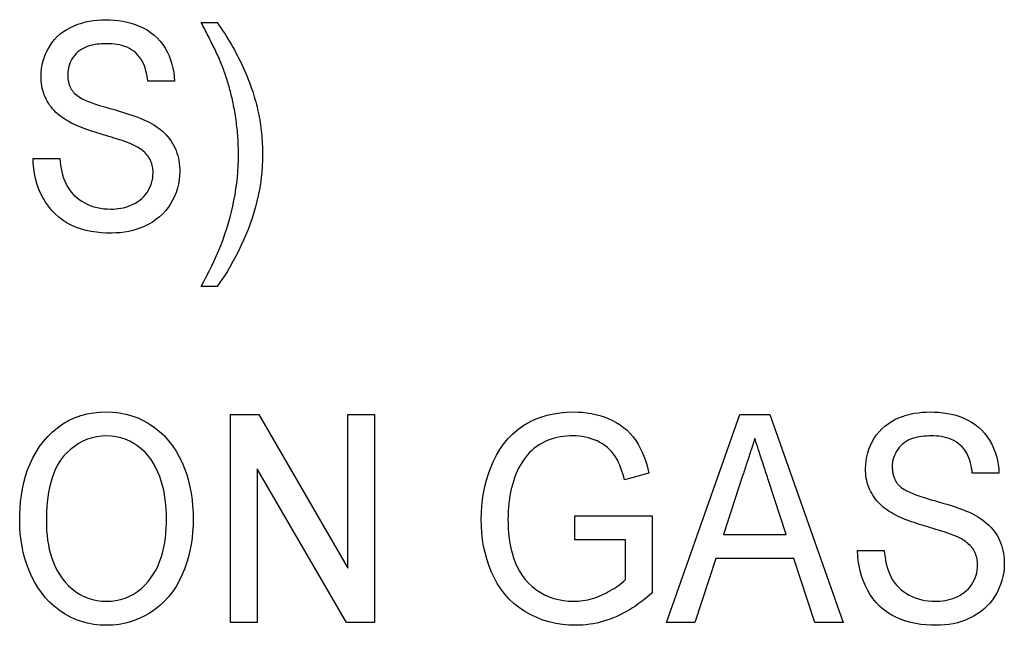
# Model space of a CAD drawing. Header units: millimetres. Extents: x 29 to 3715, y 55 to 392.
# Tile 14 of 17: x 353.7 to 360.79, y 357.32 to 361.68. Entities that reach past the tile are written whole.
import ezdxf

# ---------------------------------------------------------------- set-up
doc = ezdxf.new("R2010")
doc.units = ezdxf.units.MM
doc.layers.add('DETAIL', color=2, linetype='Continuous')

msp = doc.modelspace()

# ---------------------------------------------------------------- linework, layer by layer
at = {"layer": 'DETAIL'}
for p, q in [((355.0065, 361.662), (355.1218, 361.662)), ((354.8142, 361.2389), (354.6218, 361.2389)), ((353.7949, 360.6812), (353.9872, 360.6812)), ((355.1218, 359.7582), (355.0065, 359.7582)), ((355.218, 358.8351), (355.4211, 358.8351)), ((355.218, 357.3351), (355.218, 358.8351)), ((355.4211, 358.8351), (356.0642, 357.7278)), ((356.0642, 357.7278), (356.0642, 358.8351)), ((356.0642, 358.8351), (356.2565, 358.8351)), ((356.2565, 358.8351), (356.2565, 357.3351)), ((358.3595, 357.3351), (358.8893, 358.8351)), ((358.8893, 358.8351), (359.105, 358.8351)), ((359.105, 358.8351), (359.6345, 357.3351)), ((356.0533, 357.3351), (355.4103, 358.4427)), ((355.4103, 358.4427), (355.4103, 357.3351)), ((358.2342, 358.4123), (358.0581, 358.3636)), ((358.9067, 358.3862), (358.7712, 357.9697)), ((359.2225, 357.9697), (359.0954, 358.36)), ((360.7565, 358.412), (360.5642, 358.412)), ((357.6988, 358.1043), (358.2565, 358.1043)), ((357.6988, 357.9312), (357.6988, 358.1043)), ((358.2565, 358.1043), (358.2565, 357.5493)), ((358.0642, 357.9312), (357.6988, 357.9312)), ((358.0642, 357.647), (358.0642, 357.9312)), ((358.7712, 357.9697), (359.2225, 357.9697)), ((358.7147, 357.7966), (358.5642, 357.3351)), ((359.279, 357.7966), (358.7147, 357.7966)), ((359.4295, 357.3351), (359.279, 357.7966)), ((359.7372, 357.8543), (359.9295, 357.8543)), ((355.4103, 357.3351), (355.218, 357.3351)), ((356.2565, 357.3351), (356.0533, 357.3351)), ((358.5642, 357.3351), (358.3595, 357.3351)), ((359.6345, 357.3351), (359.4295, 357.3351))]:
    msp.add_line(p, q, dxfattribs=at)
at = {"layer": 'DETAIL', "flags": 128}
for points in [[(353.8526, 361.2705), (353.8539, 361.2995), (353.8565, 361.3284), (353.8613, 361.3571), (353.8683, 361.3853), (353.8772, 361.413), (353.8881, 361.4399), (353.9007, 361.4661), (353.9152, 361.4913), (353.9315, 361.5154), (353.9496, 361.538), (353.9696, 361.5591), (353.9914, 361.5785), (354.0146, 361.596), (354.0391, 361.6116), (354.0647, 361.6254), (354.0911, 361.6375), (354.1181, 361.6481), (354.1457, 361.6572), (354.1737, 361.6649), (354.2021, 361.671), (354.2308, 361.6755), (354.2597, 361.6785), (354.2887, 361.6802), (354.3178, 361.6812)], [(354.3178, 361.6812), (354.3489, 361.6803), (354.38, 361.6787), (354.4109, 361.6755), (354.4417, 361.6707), (354.4722, 361.6644), (354.5023, 361.6565), (354.5319, 361.6469), (354.5609, 361.6355), (354.5891, 361.6223), (354.6163, 361.6071), (354.6423, 361.5899), (354.6669, 361.5708), (354.6898, 361.5497), (354.7109, 361.5268), (354.73, 361.5022), (354.747, 361.4761), (354.7622, 361.4489), (354.7754, 361.4207), (354.7865, 361.3916), (354.7957, 361.3618), (354.8032, 361.3316), (354.8086, 361.301), (354.812, 361.27), (354.8142, 361.2389)], [(355.1513, 361.3648), (355.1461, 361.3776), (355.1408, 361.3903), (355.1353, 361.4029), (355.1296, 361.4155), (355.124, 361.4281), (355.1182, 361.4406), (355.1124, 361.4531), (355.1064, 361.4655), (355.1004, 361.4779), (355.0943, 361.4903), (355.0883, 361.5027), (355.0822, 361.515), (355.076, 361.5274), (355.0698, 361.5397), (355.0636, 361.5519), (355.0573, 361.5642), (355.0511, 361.5765), (355.0448, 361.5888), (355.0385, 361.601), (355.0322, 361.6133), (355.0258, 361.6255), (355.0194, 361.6377), (355.0129, 361.6498), (355.0065, 361.662)], [(355.1218, 361.662), (355.135, 361.6426), (355.1482, 361.6232), (355.1611, 361.6036), (355.1739, 361.584), (355.1864, 361.5641), (355.1987, 361.5442), (355.2108, 361.5241), (355.2228, 361.5039), (355.2344, 361.4836), (355.2459, 361.4631), (355.257, 361.4424), (355.2679, 361.4217), (355.2786, 361.4008), (355.2891, 361.3798), (355.2993, 361.3587), (355.3092, 361.3374), (355.3188, 361.316), (355.328, 361.2945), (355.3371, 361.2728), (355.3458, 361.2511), (355.3542, 361.2292), (355.3623, 361.2072), (355.3701, 361.1851), (355.3779, 361.1629)], [(354.325, 361.5082), (354.3081, 361.508), (354.2912, 361.5074), (354.2744, 361.506), (354.2576, 361.5041), (354.2409, 361.5016), (354.2243, 361.4984), (354.2079, 361.4944), (354.1918, 361.4895), (354.1759, 361.4837), (354.1605, 361.4767), (354.1458, 361.4685), (354.1317, 361.4592), (354.1185, 361.4487), (354.1063, 361.437), (354.0951, 361.4244), (354.0846, 361.4111), (354.0753, 361.397), (354.0673, 361.3822), (354.0603, 361.3668), (354.0546, 361.3509), (354.0503, 361.3346), (354.0472, 361.318), (354.0454, 361.3012), (354.0449, 361.2843)], [(354.6218, 361.2389), (354.6198, 361.2576), (354.6171, 361.2763), (354.6135, 361.2947), (354.609, 361.313), (354.6037, 361.3311), (354.5973, 361.3488), (354.5899, 361.3661), (354.5815, 361.3829), (354.5718, 361.3991), (354.561, 361.4145), (354.549, 361.4289), (354.5356, 361.4422), (354.5211, 361.4542), (354.5057, 361.465), (354.4894, 361.4744), (354.4724, 361.4824), (354.4547, 361.489), (354.4367, 361.4945), (354.4185, 361.4991), (354.4, 361.5026), (354.3813, 361.5052), (354.3626, 361.5067), (354.3438, 361.5076), (354.325, 361.5082)], [(355.2369, 361.0797), (355.2343, 361.0918), (355.2316, 361.104), (355.2289, 361.1161), (355.2261, 361.1282), (355.2233, 361.1403), (355.2203, 361.1523), (355.2173, 361.1644), (355.2142, 361.1764), (355.2109, 361.1884), (355.2075, 361.2004), (355.2041, 361.2123), (355.2006, 361.2242), (355.1969, 361.2361), (355.1932, 361.2479), (355.1894, 361.2598), (355.1855, 361.2715), (355.1815, 361.2833), (355.1774, 361.295), (355.1732, 361.3067), (355.1689, 361.3184), (355.1646, 361.33), (355.1602, 361.3416), (355.1557, 361.3532), (355.1513, 361.3648)], [(354.0521, 360.9463), (354.0378, 360.9549), (354.0236, 360.9637), (354.0096, 360.9728), (353.996, 360.9825), (353.9828, 360.9927), (353.9701, 361.0036), (353.9579, 361.015), (353.9462, 361.027), (353.9351, 361.0394), (353.9246, 361.0524), (353.9147, 361.0659), (353.9054, 361.0798), (353.8969, 361.0942), (353.8892, 361.109), (353.8821, 361.1241), (353.8758, 361.1396), (353.8702, 361.1553), (353.8653, 361.1713), (353.8613, 361.1876), (353.858, 361.2039), (353.8556, 361.2205), (353.8541, 361.2371), (353.8532, 361.2538), (353.8526, 361.2705)], [(354.0449, 361.2843), (354.0452, 361.2783), (354.0455, 361.2723), (354.0458, 361.2663), (354.0463, 361.2603), (354.0468, 361.2544), (354.0476, 361.2484), (354.0485, 361.2425), (354.0496, 361.2366), (354.0508, 361.2307), (354.0523, 361.2249), (354.054, 361.2191), (354.0558, 361.2134), (354.0578, 361.2077), (354.0601, 361.2021), (354.0625, 361.1966), (354.0651, 361.1912), (354.0679, 361.1859), (354.0709, 361.1807), (354.0741, 361.1756), (354.0776, 361.1707), (354.0811, 361.1659), (354.0848, 361.1612), (354.0886, 361.1565), (354.0924, 361.1518)], [(354.0924, 361.1518), (354.1099, 361.1362), (354.1294, 361.123), (354.1499, 361.1116), (354.1712, 361.1016), (354.1928, 361.0924), (354.2147, 361.0839), (354.2368, 361.0759), (354.259, 361.0683), (354.2814, 361.0612), (354.3039, 361.0544), (354.3265, 361.048), (354.3491, 361.0416), (354.3717, 361.0352), (354.3942, 361.0286), (354.4168, 361.0219), (354.4393, 361.0152), (354.4618, 361.0084), (354.4841, 361.001), (354.5063, 360.9935), (354.5286, 360.986), (354.5506, 360.9778), (354.5724, 360.9692), (354.5942, 360.9602), (354.6155, 360.9505)], [(355.3779, 361.1629), (355.3836, 361.1446), (355.3892, 361.1263), (355.3945, 361.108), (355.3996, 361.0895), (355.4045, 361.071), (355.4091, 361.0524), (355.4135, 361.0338), (355.4176, 361.0151), (355.4214, 360.9964), (355.425, 360.9776), (355.4283, 360.9587), (355.4313, 360.9398), (355.4342, 360.9209), (355.4368, 360.9019), (355.4391, 360.8829), (355.4411, 360.8639), (355.4429, 360.8448), (355.4444, 360.8257), (355.4457, 360.8066), (355.4468, 360.7875), (355.4476, 360.7684), (355.4482, 360.7493), (355.4485, 360.7301), (355.4488, 360.711)], [(355.2757, 360.7101), (355.2755, 360.7256), (355.2752, 360.7411), (355.2749, 360.7566), (355.2745, 360.7721), (355.2739, 360.7876), (355.2733, 360.8031), (355.2725, 360.8186), (355.2715, 360.8341), (355.2703, 360.8496), (355.269, 360.865), (355.2676, 360.8805), (355.266, 360.8959), (355.2643, 360.9113), (355.2625, 360.9267), (355.2605, 360.9421), (355.2584, 360.9575), (355.2561, 360.9728), (355.2537, 360.9881), (355.2511, 361.0034), (355.2484, 361.0187), (355.2457, 361.034), (355.2428, 361.0492), (355.2399, 361.0645), (355.2369, 361.0797)], [(354.5146, 360.7801), (354.4958, 360.7883), (354.4766, 360.7956), (354.4574, 360.8028), (354.438, 360.8094), (354.4185, 360.8158), (354.399, 360.8221), (354.3795, 360.8283), (354.3599, 360.8344), (354.3403, 360.8404), (354.3206, 360.8463), (354.301, 360.8521), (354.2813, 360.858), (354.2617, 360.864), (354.2422, 360.8701), (354.2226, 360.8763), (354.2031, 360.8828), (354.1837, 360.8894), (354.1644, 360.8963), (354.1453, 360.9036), (354.1263, 360.9113), (354.1074, 360.9193), (354.0886, 360.9276), (354.0702, 360.9365), (354.0521, 360.9463)], [(354.6155, 360.9505), (354.6326, 360.9418), (354.6494, 360.9326), (354.6658, 360.9228), (354.6819, 360.9123), (354.6975, 360.9012), (354.7126, 360.8895), (354.7273, 360.8772), (354.7415, 360.8644), (354.7549, 360.8507), (354.7675, 360.8363), (354.7795, 360.8213), (354.7906, 360.8057), (354.8008, 360.7895), (354.8101, 360.7727), (354.8184, 360.7555), (354.8258, 360.7378), (354.8323, 360.7198), (354.8379, 360.7015), (354.8426, 360.6829), (354.8464, 360.6641), (354.8491, 360.6451), (354.8508, 360.6261), (354.8519, 360.607), (354.8526, 360.5878)], [(354.6603, 360.5776), (354.6599, 360.5887), (354.6593, 360.5997), (354.6581, 360.6107), (354.6563, 360.6216), (354.6538, 360.6324), (354.6508, 360.6431), (354.6471, 360.6536), (354.643, 360.6638), (354.6382, 360.6738), (354.6329, 360.6836), (354.627, 360.6929), (354.6205, 360.7019), (354.6135, 360.7105), (354.606, 360.7187), (354.5981, 360.7264), (354.5898, 360.7337), (354.5811, 360.7407), (354.5722, 360.7473), (354.5631, 360.7536), (354.5537, 360.7595), (354.5442, 360.765), (354.5344, 360.7702), (354.5245, 360.7752), (354.5146, 360.7801)], [(355.0065, 359.7582), (355.0264, 359.7948), (355.0461, 359.8315), (355.0652, 359.8685), (355.0837, 359.9059), (355.1013, 359.9437), (355.1182, 359.9818), (355.1344, 360.0202), (355.1498, 360.059), (355.1645, 360.098), (355.1783, 360.1373), (355.1913, 360.1769), (355.2035, 360.2168), (355.2148, 360.2569), (355.2251, 360.2973), (355.2346, 360.3379), (355.2431, 360.3787), (355.2507, 360.4197), (355.2573, 360.4609), (355.2629, 360.5022), (355.2676, 360.5436), (355.2711, 360.5851), (355.2734, 360.6267), (355.2748, 360.6684), (355.2757, 360.7101)], [(355.4488, 360.711), (355.4481, 360.6683), (355.4463, 360.6257), (355.4432, 360.5832), (355.4388, 360.5408), (355.4332, 360.4985), (355.4265, 360.4564), (355.4184, 360.4145), (355.4089, 360.3729), (355.3984, 360.3316), (355.3866, 360.2906), (355.3735, 360.25), (355.3593, 360.2098), (355.3442, 360.1699), (355.3281, 360.1304), (355.3113, 360.0912), (355.2937, 360.0523), (355.2754, 360.0138), (355.2561, 359.9757), (355.236, 359.9382), (355.2149, 359.9011), (355.1931, 359.8645), (355.1703, 359.8284), (355.1465, 359.793), (355.1218, 359.7582)], [(354.3613, 360.1428), (354.3245, 360.1434), (354.2878, 360.1455), (354.2513, 360.1494), (354.2149, 360.1548), (354.1788, 360.1622), (354.1434, 360.1719), (354.1086, 360.1839), (354.0747, 360.1983), (354.0421, 360.2153), (354.011, 360.2348), (353.9815, 360.2568), (353.954, 360.2813), (353.9286, 360.3079), (353.9055, 360.3365), (353.8846, 360.3667), (353.8661, 360.3986), (353.8498, 360.4315), (353.8354, 360.4653), (353.8235, 360.5002), (353.8136, 360.5356), (353.8059, 360.5716), (353.8003, 360.6079), (353.7965, 360.6445), (353.7949, 360.6812)], [(353.9872, 360.6812), (353.9901, 360.6573), (353.9933, 360.6335), (353.9973, 360.6097), (354.0023, 360.5861), (354.0084, 360.5628), (354.0156, 360.5398), (354.0241, 360.5173), (354.034, 360.4953), (354.0454, 360.4741), (354.0586, 360.4539), (354.0733, 360.4348), (354.0897, 360.4171), (354.1075, 360.4009), (354.1266, 360.3861), (354.1466, 360.3727), (354.1674, 360.3606), (354.189, 360.3498), (354.2112, 360.3405), (354.234, 360.3327), (354.2573, 360.3264), (354.2809, 360.3217), (354.3048, 360.3185), (354.3288, 360.3168), (354.3529, 360.3159)], [(354.3529, 360.3159), (354.3718, 360.3164), (354.3906, 360.3173), (354.4093, 360.3192), (354.4279, 360.3222), (354.4464, 360.326), (354.4646, 360.3308), (354.4826, 360.3365), (354.5002, 360.3432), (354.5173, 360.3511), (354.534, 360.3599), (354.5501, 360.3698), (354.5654, 360.3807), (354.5799, 360.3927), (354.5935, 360.4059), (354.6058, 360.4201), (354.6169, 360.4354), (354.6267, 360.4515), (354.6353, 360.4682), (354.6428, 360.4855), (354.649, 360.5033), (354.6539, 360.5215), (354.6575, 360.54), (354.6595, 360.5587), (354.6603, 360.5776)], [(354.8526, 360.5878), (354.8512, 360.5569), (354.8483, 360.5262), (354.843, 360.4957), (354.8354, 360.4658), (354.8258, 360.4364), (354.8142, 360.4078), (354.8007, 360.38), (354.7853, 360.3532), (354.768, 360.3275), (354.7489, 360.3033), (354.7278, 360.2806), (354.7052, 360.2596), (354.681, 360.2403), (354.6555, 360.2228), (354.6289, 360.2071), (354.6014, 360.1931), (354.573, 360.1808), (354.5439, 360.1703), (354.5143, 360.1616), (354.4842, 360.1545), (354.4537, 360.1492), (354.4231, 360.1457), (354.3922, 360.1438), (354.3613, 360.1428)], [(353.6988, 358.0653), (353.6997, 358.1124), (353.7017, 358.1596), (353.7056, 358.2066), (353.7114, 358.2534), (353.7193, 358.3), (353.7292, 358.3461), (353.7413, 358.3917), (353.756, 358.4366), (353.7734, 358.4805), (353.7934, 358.5232), (353.8165, 358.5644), (353.8423, 358.6039), (353.8708, 358.6415), (353.9021, 358.6768), (353.9359, 358.7098), (353.972, 358.7402), (354.0106, 358.7674), (354.0514, 358.7911), (354.0942, 358.811), (354.1386, 358.827), (354.1841, 358.8392), (354.2306, 358.8478), (354.2775, 358.8526), (354.3247, 358.8543)], [(354.3247, 358.8543), (354.371, 358.8527), (354.4171, 358.8477), (354.4626, 358.8388), (354.5072, 358.8263), (354.5507, 358.8103), (354.5928, 358.7908), (354.633, 358.7678), (354.6713, 358.7416), (354.7075, 358.7127), (354.7413, 358.681), (354.7723, 358.6465), (354.8007, 358.6099), (354.8264, 358.5713), (354.8492, 358.5309), (354.8695, 358.4892), (354.887, 358.4463), (354.9024, 358.4026), (354.9153, 358.3581), (354.926, 358.313), (354.9344, 358.2674), (354.9408, 358.2215), (354.9453, 358.1753), (354.9479, 358.129), (354.9488, 358.0827)], [(357.0257, 358.0779), (357.0267, 358.1259), (357.0298, 358.1739), (357.035, 358.2217), (357.0423, 358.2692), (357.0519, 358.3162), (357.064, 358.3628), (357.0783, 358.4086), (357.0946, 358.4538), (357.1133, 358.4981), (357.1346, 358.5412), (357.1588, 358.5827), (357.186, 358.6223), (357.2162, 358.6596), (357.2496, 358.6943), (357.286, 358.7256), (357.3251, 358.7535), (357.3666, 358.7778), (357.4098, 358.7988), (357.4545, 358.8164), (357.5004, 358.8306), (357.5473, 358.8412), (357.5948, 358.8486), (357.6426, 358.8529), (357.6907, 358.8543)], [(357.6907, 358.8543), (357.7227, 358.8534), (357.7547, 358.8515), (357.7866, 358.8481), (357.8182, 358.843), (357.8496, 358.8363), (357.8806, 358.8281), (357.9111, 358.8182), (357.9409, 358.8065), (357.97, 358.7931), (357.9983, 358.7779), (358.0255, 358.7609), (358.0515, 358.7422), (358.076, 358.7215), (358.0989, 358.699), (358.1198, 358.6747), (358.1387, 358.6488), (358.1557, 358.6216), (358.171, 358.5935), (358.1849, 358.5646), (358.1973, 358.535), (358.2082, 358.5049), (358.2178, 358.4743), (358.2263, 358.4434), (358.2342, 358.4123)], [(359.7949, 358.4436), (359.7962, 358.4726), (359.7988, 358.5015), (359.8036, 358.5302), (359.8106, 358.5584), (359.8195, 358.586), (359.8304, 358.613), (359.843, 358.6392), (359.8575, 358.6644), (359.8738, 358.6884), (359.8919, 358.7111), (359.912, 358.7322), (359.9337, 358.7515), (359.9569, 358.769), (359.9814, 358.7846), (360.007, 358.7984), (360.0334, 358.8106), (360.0604, 358.8212), (360.088, 358.8303), (360.116, 358.8379), (360.1445, 358.844), (360.1731, 358.8486), (360.202, 358.8516), (360.231, 358.8533), (360.2601, 358.8543)], [(360.2601, 358.8543), (360.2912, 358.8534), (360.3223, 358.8518), (360.3532, 358.8486), (360.384, 358.8438), (360.4145, 358.8375), (360.4446, 358.8296), (360.4743, 358.82), (360.5032, 358.8086), (360.5314, 358.7953), (360.5586, 358.7802), (360.5846, 358.763), (360.6092, 358.7438), (360.6321, 358.7228), (360.6532, 358.6999), (360.6723, 358.6753), (360.6894, 358.6492), (360.7045, 358.622), (360.7177, 358.5938), (360.7288, 358.5647), (360.738, 358.5349), (360.7455, 358.5047), (360.751, 358.474), (360.7543, 358.4431), (360.7565, 358.412)], [(354.3256, 358.6812), (354.2901, 358.6798), (354.2549, 358.6753), (354.2203, 358.6675), (354.1865, 358.6566), (354.1539, 358.6426), (354.1227, 358.6258), (354.0932, 358.6059), (354.0654, 358.5839), (354.0393, 358.5599), (354.0151, 358.5339), (353.9932, 358.506), (353.9742, 358.476), (353.9578, 358.4445), (353.9438, 358.4119), (353.932, 358.3784), (353.9221, 358.3443), (353.9138, 358.3098), (353.9071, 358.275), (353.9019, 358.2399), (353.8978, 358.2046), (353.8947, 358.1692), (353.8927, 358.1338), (353.8917, 358.0983), (353.8911, 358.0629)], [(354.7565, 358.0842), (354.7557, 358.1185), (354.7543, 358.1529), (354.7519, 358.1871), (354.748, 358.2213), (354.7429, 358.2552), (354.7365, 358.289), (354.7287, 358.3225), (354.7193, 358.3555), (354.7082, 358.3881), (354.6955, 358.42), (354.6809, 358.4511), (354.6643, 358.4811), (354.6457, 358.51), (354.625, 358.5374), (354.6021, 358.563), (354.5772, 358.5867), (354.5504, 358.6082), (354.5219, 358.6273), (354.4917, 358.6437), (354.4601, 358.6572), (354.4274, 358.6677), (354.394, 358.6755), (354.3599, 358.6798), (354.3256, 358.6812)], [(357.6867, 358.6812), (357.6638, 358.6805), (357.6408, 358.6793), (357.6179, 358.6773), (357.5951, 358.6742), (357.5724, 358.6699), (357.5501, 358.6644), (357.5281, 358.6576), (357.5065, 358.6496), (357.4855, 358.6402), (357.465, 358.6298), (357.4451, 358.6182), (357.4259, 358.6056), (357.4073, 358.5919), (357.3897, 358.5771), (357.3732, 358.5611), (357.3578, 358.544), (357.3434, 358.5261), (357.3299, 358.5074), (357.3172, 358.4882), (357.3053, 358.4685), (357.2943, 358.4483), (357.2844, 358.4276), (357.2754, 358.4064), (357.267, 358.385)], [(358.0581, 358.3636), (358.0522, 358.3852), (358.046, 358.4066), (358.0392, 358.4278), (358.0316, 358.4489), (358.0234, 358.4696), (358.0144, 358.4901), (358.0045, 358.5101), (357.9934, 358.5294), (357.981, 358.548), (357.9671, 358.5655), (357.9519, 358.5818), (357.9354, 358.5969), (357.9179, 358.6107), (357.8994, 358.6233), (357.8801, 358.6345), (357.8601, 358.6445), (357.8396, 358.6533), (357.8186, 358.6609), (357.7972, 358.6673), (357.7755, 358.6725), (357.7535, 358.6765), (357.7313, 358.6791), (357.7091, 358.6805), (357.6867, 358.6812)], [(358.9968, 358.662), (358.9931, 358.6505), (358.9893, 358.639), (358.9855, 358.6276), (358.9817, 358.6161), (358.978, 358.6046), (358.9742, 358.5931), (358.9704, 358.5816), (358.9667, 358.5701), (358.9629, 358.5586), (358.9591, 358.5471), (358.9554, 358.5356), (358.9516, 358.5242), (358.9478, 358.5127), (358.9441, 358.5012), (358.9404, 358.4897), (358.9366, 358.4782), (358.9329, 358.4667), (358.9291, 358.4552), (358.9254, 358.4437), (358.9216, 358.4322), (358.9179, 358.4207), (358.9142, 358.4092), (358.9104, 358.3977), (358.9067, 358.3862)], [(359.0954, 358.36), (359.0913, 358.3726), (359.0872, 358.3852), (359.0831, 358.3978), (359.079, 358.4104), (359.0749, 358.423), (359.0708, 358.4355), (359.0667, 358.4481), (359.0626, 358.4607), (359.0585, 358.4733), (359.0544, 358.4859), (359.0502, 358.4984), (359.046, 358.511), (359.0418, 358.5235), (359.0377, 358.5361), (359.0336, 358.5487), (359.0296, 358.5613), (359.0256, 358.5739), (359.0215, 358.5865), (359.0174, 358.5991), (359.0133, 358.6117), (359.0091, 358.6242), (359.005, 358.6368), (359.0009, 358.6494), (358.9968, 358.662)], [(360.2673, 358.6812), (360.2504, 358.681), (360.2335, 358.6804), (360.2167, 358.6791), (360.1999, 358.6772), (360.1832, 358.6747), (360.1666, 358.6715), (360.1502, 358.6675), (360.1341, 358.6626), (360.1182, 358.6568), (360.1029, 358.6498), (360.0881, 358.6416), (360.074, 358.6323), (360.0608, 358.6218), (360.0486, 358.6101), (360.0374, 358.5975), (360.0269, 358.5842), (360.0177, 358.5701), (360.0096, 358.5553), (360.0026, 358.5399), (359.9969, 358.524), (359.9926, 358.5076), (359.9895, 358.491), (359.9877, 358.4743), (359.9872, 358.4574)], [(360.5642, 358.412), (360.5621, 358.4307), (360.5594, 358.4493), (360.5558, 358.4678), (360.5513, 358.4861), (360.546, 358.5042), (360.5397, 358.5219), (360.5323, 358.5392), (360.5238, 358.556), (360.5141, 358.5722), (360.5033, 358.5876), (360.4913, 358.602), (360.4779, 358.6153), (360.4634, 358.6273), (360.448, 358.6381), (360.4317, 358.6475), (360.4147, 358.6555), (360.397, 358.6621), (360.379, 358.6676), (360.3608, 358.6722), (360.3423, 358.6757), (360.3236, 358.6782), (360.3049, 358.6798), (360.2861, 358.6807), (360.2673, 358.6812)], [(359.9944, 358.1193), (359.9801, 358.128), (359.9659, 358.1367), (359.9519, 358.1459), (359.9383, 358.1555), (359.9251, 358.1658), (359.9124, 358.1766), (359.9002, 358.1881), (359.8885, 358.2), (359.8774, 358.2125), (359.8669, 358.2255), (359.857, 358.239), (359.8478, 358.2529), (359.8392, 358.2673), (359.8315, 358.2821), (359.8244, 358.2972), (359.8181, 358.3127), (359.8125, 358.3284), (359.8077, 358.3444), (359.8036, 358.3606), (359.8003, 358.377), (359.7979, 358.3936), (359.7964, 358.4102), (359.7955, 358.4269), (359.7949, 358.4436)], [(359.9872, 358.4574), (359.9875, 358.4514), (359.9878, 358.4454), (359.9881, 358.4394), (359.9886, 358.4334), (359.9892, 358.4274), (359.9899, 358.4215), (359.9908, 358.4155), (359.9919, 358.4096), (359.9932, 358.4038), (359.9946, 358.398), (359.9963, 358.3922), (359.9981, 358.3864), (360.0002, 358.3808), (360.0024, 358.3752), (360.0048, 358.3697), (360.0074, 358.3642), (360.0102, 358.3589), (360.0132, 358.3537), (360.0164, 358.3487), (360.0199, 358.3438), (360.0234, 358.339), (360.0271, 358.3342), (360.0309, 358.3295), (360.0347, 358.3249)], [(357.267, 358.385), (357.2631, 358.3729), (357.2592, 358.3608), (357.2554, 358.3487), (357.2517, 358.3365), (357.2482, 358.3243), (357.245, 358.3121), (357.2419, 358.2997), (357.2391, 358.2874), (357.2365, 358.2749), (357.2341, 358.2625), (357.2318, 358.25), (357.2297, 358.2374), (357.2278, 358.2249), (357.226, 358.2123), (357.2244, 358.1997), (357.223, 358.1871), (357.2218, 358.1745), (357.2208, 358.1618), (357.22, 358.1491), (357.2194, 358.1365), (357.2189, 358.1238), (357.2185, 358.1111), (357.2183, 358.0984), (357.218, 358.0857)], [(360.0347, 358.3249), (360.0522, 358.3092), (360.0717, 358.2961), (360.0922, 358.2847), (360.1135, 358.2746), (360.1351, 358.2655), (360.157, 358.257), (360.1791, 358.249), (360.2013, 358.2414), (360.2237, 358.2342), (360.2462, 358.2275), (360.2688, 358.221), (360.2914, 358.2147), (360.314, 358.2082), (360.3366, 358.2017), (360.3591, 358.195), (360.3816, 358.1883), (360.4041, 358.1814), (360.4264, 358.1741), (360.4486, 358.1666), (360.4709, 358.159), (360.4929, 358.1509), (360.5148, 358.1422), (360.5365, 358.1333), (360.5578, 358.1236)], [(354.3229, 357.4889), (354.3573, 357.4904), (354.3915, 357.4943), (354.4251, 357.5015), (354.458, 357.5118), (354.4898, 357.525), (354.5201, 357.5414), (354.5488, 357.5603), (354.5758, 357.5817), (354.6008, 357.6054), (354.6239, 357.631), (354.6451, 357.6581), (354.6642, 357.6867), (354.6813, 357.7166), (354.6963, 357.7476), (354.7091, 357.7796), (354.7201, 357.8122), (354.7295, 357.8453), (354.7374, 357.8789), (354.7437, 357.9127), (354.7486, 357.9468), (354.7522, 357.981), (354.7547, 358.0154), (354.7559, 358.0498), (354.7565, 358.0842)], [(354.9488, 358.0827), (354.9479, 358.0365), (354.9453, 357.9904), (354.9406, 357.9444), (354.9341, 357.8986), (354.9256, 357.8532), (354.9148, 357.8083), (354.9017, 357.764), (354.8863, 357.7204), (354.8685, 357.6778), (354.8483, 357.6362), (354.8255, 357.596), (354.8, 357.5575), (354.7715, 357.5211), (354.7405, 357.4868), (354.7065, 357.4555), (354.6701, 357.4271), (354.6315, 357.4017), (354.5911, 357.3794), (354.549, 357.3602), (354.5057, 357.3441), (354.4612, 357.3317), (354.4159, 357.3228), (354.3699, 357.3176), (354.3238, 357.3159)], [(357.7054, 357.3159), (357.6575, 357.3173), (357.6098, 357.3218), (357.5624, 357.3293), (357.5157, 357.34), (357.4699, 357.354), (357.4253, 357.3715), (357.382, 357.392), (357.3401, 357.4154), (357.3002, 357.4419), (357.2626, 357.4716), (357.2276, 357.5044), (357.1956, 357.54), (357.1664, 357.5781), (357.1404, 357.6183), (357.1175, 357.6604), (357.0974, 357.7039), (357.0799, 357.7485), (357.065, 357.794), (357.0525, 357.8403), (357.0426, 357.8872), (357.035, 357.9345), (357.0297, 357.9821), (357.0266, 358.03), (357.0257, 358.0779)], [(357.218, 358.0857), (357.2185, 358.0499), (357.2199, 358.0141), (357.2227, 357.9784), (357.2268, 357.9428), (357.232, 357.9074), (357.2389, 357.8723), (357.2474, 357.8375), (357.2578, 357.8032), (357.2701, 357.7696), (357.2845, 357.7368), (357.3012, 357.7051), (357.3202, 357.6748), (357.3415, 357.646), (357.3652, 357.6192), (357.3913, 357.5946), (357.4197, 357.5729), (357.4498, 357.5536), (357.4814, 357.5367), (357.5142, 357.5223), (357.548, 357.5103), (357.5826, 357.5008), (357.6177, 357.494), (357.6533, 357.4905), (357.6892, 357.4889)], [(360.4569, 357.9532), (360.4381, 357.9614), (360.4189, 357.9687), (360.3997, 357.9758), (360.3803, 357.9825), (360.3608, 357.9889), (360.3413, 357.9951), (360.3218, 358.0014), (360.3022, 358.0075), (360.2826, 358.0135), (360.2629, 358.0193), (360.2433, 358.0252), (360.2237, 358.0311), (360.204, 358.0371), (360.1845, 358.0432), (360.1649, 358.0494), (360.1455, 358.0558), (360.1261, 358.0625), (360.1067, 358.0694), (360.0876, 358.0767), (360.0686, 358.0844), (360.0497, 358.0924), (360.031, 358.1007), (360.0125, 358.1096), (359.9944, 358.1193)], [(360.5578, 358.1236), (360.5749, 358.1149), (360.5917, 358.1057), (360.6081, 358.0958), (360.6242, 358.0854), (360.6398, 358.0743), (360.6549, 358.0626), (360.6696, 358.0503), (360.6838, 358.0375), (360.6972, 358.0238), (360.7098, 358.0094), (360.7218, 357.9944), (360.7329, 357.9788), (360.7431, 357.9626), (360.7524, 357.9458), (360.7607, 357.9286), (360.7681, 357.9109), (360.7746, 357.8929), (360.7802, 357.8745), (360.7849, 357.856), (360.7887, 357.8372), (360.7914, 357.8182), (360.7932, 357.7992), (360.7942, 357.78), (360.7949, 357.7609)], [(354.3238, 357.3159), (354.2784, 357.3174), (354.2332, 357.3223), (354.1886, 357.3308), (354.1447, 357.3424), (354.102, 357.3581), (354.0608, 357.3771), (354.0212, 357.3995), (353.9835, 357.4248), (353.9478, 357.4529), (353.9143, 357.4835), (353.8832, 357.5166), (353.8548, 357.5521), (353.8288, 357.5893), (353.8055, 357.6283), (353.785, 357.6689), (353.7668, 357.7105), (353.7509, 357.7531), (353.7368, 357.7963), (353.725, 357.8401), (353.7155, 357.8846), (353.7082, 357.9294), (353.703, 357.9745), (353.6998, 358.0198), (353.6988, 358.0653)], [(353.8911, 358.0629), (353.8916, 358.0294), (353.893, 357.9959), (353.8958, 357.9625), (353.8999, 357.9293), (353.9052, 357.8962), (353.9118, 357.8634), (353.9199, 357.8309), (353.9298, 357.7989), (353.9416, 357.7675), (353.9552, 357.7369), (353.9707, 357.7072), (353.9881, 357.6786), (354.0075, 357.6512), (354.0287, 357.6253), (354.0516, 357.6009), (354.0762, 357.5782), (354.1026, 357.5576), (354.1308, 357.5394), (354.1604, 357.5237), (354.1913, 357.511), (354.2234, 357.5011), (354.2561, 357.4942), (354.2894, 357.4904), (354.3229, 357.4889)], [(360.6026, 357.7507), (360.6022, 357.7617), (360.6016, 357.7728), (360.6004, 357.7838), (360.5986, 357.7947), (360.5961, 357.8055), (360.5931, 357.8162), (360.5894, 357.8267), (360.5853, 357.8369), (360.5805, 357.8469), (360.5752, 357.8566), (360.5693, 357.866), (360.5628, 357.875), (360.5558, 357.8836), (360.5483, 357.8918), (360.5404, 357.8995), (360.5321, 357.9068), (360.5235, 357.9138), (360.5146, 357.9204), (360.5054, 357.9266), (360.496, 357.9325), (360.4865, 357.9381), (360.4767, 357.9433), (360.4668, 357.9483), (360.4569, 357.9532)], [(360.3036, 357.3159), (360.2669, 357.3165), (360.2301, 357.3186), (360.1936, 357.3225), (360.1572, 357.3279), (360.1212, 357.3353), (360.0857, 357.345), (360.0509, 357.3569), (360.0171, 357.3714), (359.9844, 357.3884), (359.9533, 357.4079), (359.9238, 357.4299), (359.8963, 357.4543), (359.8709, 357.481), (359.8478, 357.5095), (359.8269, 357.5398), (359.8084, 357.5716), (359.7921, 357.6046), (359.7777, 357.6384), (359.7658, 357.6733), (359.7559, 357.7087), (359.7483, 357.7446), (359.7426, 357.781), (359.7388, 357.8176), (359.7372, 357.8543)], [(359.9295, 357.8543), (359.9324, 357.8304), (359.9356, 357.8065), (359.9397, 357.7828), (359.9446, 357.7592), (359.9507, 357.7359), (359.9579, 357.7129), (359.9664, 357.6903), (359.9763, 357.6684), (359.9878, 357.6472), (360.0009, 357.6269), (360.0156, 357.6079), (360.032, 357.5902), (360.0498, 357.574), (360.0689, 357.5592), (360.0889, 357.5458), (360.1097, 357.5337), (360.1313, 357.5229), (360.1535, 357.5136), (360.1763, 357.5058), (360.1996, 357.4995), (360.2232, 357.4948), (360.2471, 357.4916), (360.2711, 357.4899), (360.2952, 357.4889)], [(360.2952, 357.4889), (360.3141, 357.4894), (360.3329, 357.4904), (360.3516, 357.4923), (360.3702, 357.4952), (360.3887, 357.4991), (360.407, 357.5038), (360.4249, 357.5095), (360.4425, 357.5163), (360.4597, 357.5241), (360.4763, 357.533), (360.4924, 357.5428), (360.5077, 357.5538), (360.5222, 357.5658), (360.5358, 357.5789), (360.5481, 357.5932), (360.5592, 357.6084), (360.569, 357.6245), (360.5776, 357.6413), (360.5851, 357.6586), (360.5913, 357.6764), (360.5962, 357.6946), (360.5999, 357.7131), (360.6018, 357.7318), (360.6026, 357.7507)], [(360.7949, 357.7609), (360.7935, 357.73), (360.7906, 357.6993), (360.7853, 357.6688), (360.7777, 357.6388), (360.7681, 357.6095), (360.7565, 357.5808), (360.743, 357.553), (360.7276, 357.5262), (360.7103, 357.5006), (360.6912, 357.4763), (360.6701, 357.4537), (360.6475, 357.4327), (360.6233, 357.4134), (360.5978, 357.3959), (360.5712, 357.3802), (360.5437, 357.3662), (360.5153, 357.3539), (360.4862, 357.3434), (360.4566, 357.3347), (360.4265, 357.3276), (360.3961, 357.3223), (360.3654, 357.3188), (360.3345, 357.3169), (360.3036, 357.3159)], [(357.6892, 357.4889), (357.7065, 357.4895), (357.7239, 357.4903), (357.7412, 357.4916), (357.7584, 357.4938), (357.7755, 357.4967), (357.7925, 357.5002), (357.8094, 357.5043), (357.8262, 357.5089), (357.8427, 357.514), (357.8591, 357.5198), (357.8752, 357.5262), (357.8912, 357.5331), (357.9069, 357.5404), (357.9225, 357.548), (357.9379, 357.556), (357.9531, 357.5644), (357.9681, 357.5731), (357.9829, 357.5822), (357.9975, 357.5916), (358.0118, 357.6016), (358.0256, 357.612), (358.0389, 357.6232), (358.0517, 357.6349), (358.0642, 357.647)], [(358.2565, 357.5493), (358.2371, 357.5327), (358.2176, 357.5162), (358.1979, 357.5001), (358.1777, 357.4845), (358.157, 357.4695), (358.136, 357.455), (358.1146, 357.4411), (358.0929, 357.4276), (358.0709, 357.4147), (358.0485, 357.4026), (358.0257, 357.3911), (358.0025, 357.3804), (357.979, 357.3704), (357.9552, 357.3612), (357.9311, 357.3527), (357.9068, 357.3451), (357.8822, 357.3383), (357.8573, 357.3324), (357.8323, 357.3273), (357.8071, 357.3231), (357.7818, 357.3199), (357.7564, 357.3178), (357.7309, 357.3166), (357.7054, 357.3159)]]:
    msp.add_lwpolyline(points, dxfattribs=at)

doc.saveas('drawing.dxf')
